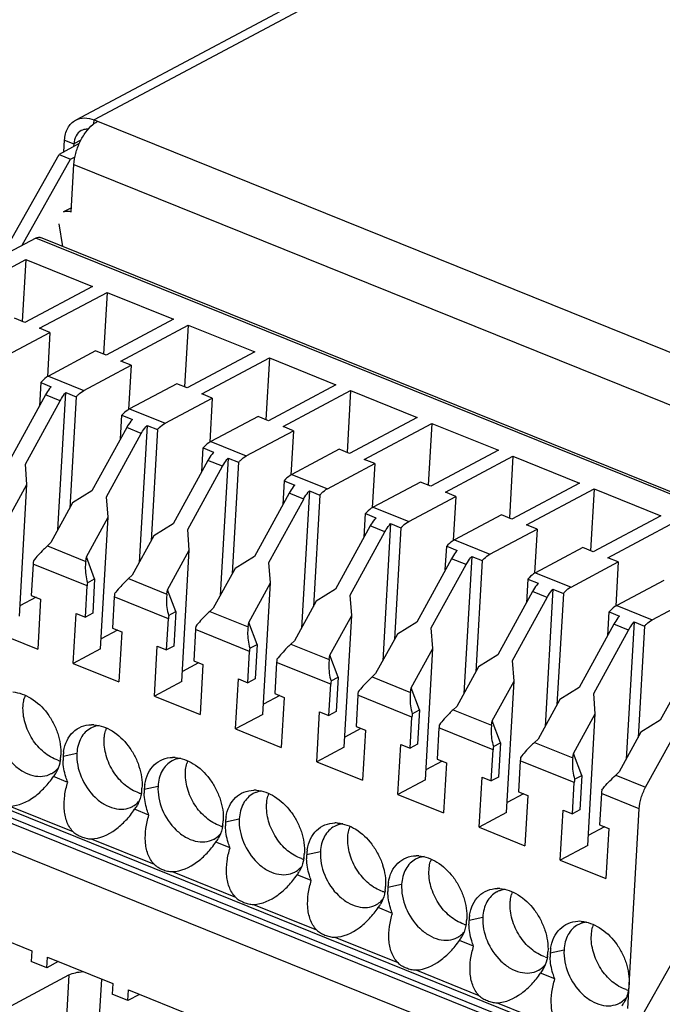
# Model space of a CAD drawing. Header units: millimetres. Extents: x 0 to 210, y 0 to 297.
# Tile 9 of 15: x 60 to 71, y 210 to 227. Entities that reach past the tile are written whole.
import ezdxf

# ---------------------------------------------------------------- set-up
doc = ezdxf.new("R2010")
doc.units = ezdxf.units.MM
doc.header["$LTSCALE"] = 19.36
doc.layers.get('0').update_dxf_attribs({"linetype": 'CONTINUOUS'})

msp = doc.modelspace()

# ---------------------------------------------------------------- linework, layer by layer
at = {"color": 6, "linetype": 'Continuous'}
for p, q in [((110.151, 251.363), (61.086, 225.252)), ((61.398, 225.257), (61.457, 225.233)), ((61.146, 224.855), (60.804, 224.673)), ((60.885, 224.717), (60.897, 224.913)), ((61.054, 224.849), (61.051, 224.805)), ((59.837, 222.954), (60.804, 224.673)), ((60.804, 224.673), (61, 224.594)), ((61, 224.594), (61.074, 224.633)), ((60.18, 223.136), (61, 224.594)), ((61.01, 223.701), (61.056, 224.502)), ((61.003, 223.765), (60.88, 223.699)), ((60.866, 223.118), (60.804, 223.497)), ((75.52, 218.737), (70.602, 209.995)), ((58.902, 209.697), (60.971, 210.797))]:
    msp.add_line(p, q, dxfattribs=at)
at = {"color": 9, "linetype": 'Continuous'}
for p, q in [((110.463, 251.367), (61.398, 225.257)), ((61.395, 225.191), (61.398, 225.257)), ((61.457, 225.233), (75.624, 219.518)), ((60.897, 224.913), (61.054, 224.849)), ((61.174, 224.913), (61.054, 224.849)), ((61.056, 224.502), (75.223, 218.787)), ((74.499, 217.576), (60.411, 223.259)), ((60.624, 220.924), (61.225, 220.682)), ((60.822, 220.506), (60.575, 220.606)), ((61.998, 220.37), (62.598, 220.128)), ((62.196, 219.952), (61.949, 220.052)), ((63.371, 219.816), (63.972, 219.574)), ((63.569, 219.398), (63.322, 219.498)), ((64.745, 219.262), (65.345, 219.019)), ((64.943, 218.844), (64.696, 218.944)), ((66.118, 218.708), (66.719, 218.465)), ((66.316, 218.29), (66.069, 218.39)), ((67.492, 218.154), (68.092, 217.911)), ((60.606, 218.053), (61.255, 217.791)), ((67.69, 217.736), (67.443, 217.836)), ((61.279, 217.375), (60.365, 217.744)), ((61.98, 217.499), (62.629, 217.237)), ((68.865, 217.599), (69.466, 217.357)), ((69.063, 217.182), (68.816, 217.282)), ((62.653, 216.821), (61.738, 217.19)), ((70.239, 217.045), (70.839, 216.803)), ((63.353, 216.945), (64.002, 216.683)), ((64.026, 216.267), (63.112, 216.636)), ((70.437, 216.628), (70.19, 216.728)), ((64.727, 216.391), (65.376, 216.129)), ((65.4, 215.713), (64.485, 216.082)), ((66.1, 215.837), (66.749, 215.575)), ((66.773, 215.159), (65.859, 215.528)), ((70.084, 209.502), (55.995, 215.185)), ((67.474, 215.283), (68.123, 215.021)), ((55.989, 215.069), (70.077, 209.386)), ((70.091, 209.285), (56.003, 214.969)), ((68.147, 214.605), (67.232, 214.974)), ((68.847, 214.729), (69.496, 214.467)), ((60.873, 214.496), (61.106, 214.546)), ((69.52, 214.051), (68.606, 214.419)), ((70.221, 214.175), (70.728, 213.97)), ((62.246, 213.941), (62.479, 213.992)), ((70.619, 213.607), (69.979, 213.865)), ((59.973, 213.652), (61.04, 213.222)), ((63.62, 213.387), (63.853, 213.438)), ((61.347, 213.098), (62.413, 212.668)), ((64.993, 212.833), (65.226, 212.884)), ((62.72, 212.544), (63.787, 212.114)), ((66.367, 212.279), (66.6, 212.33)), ((64.094, 211.99), (65.16, 211.56)), ((67.74, 211.725), (67.973, 211.776)), ((65.467, 211.436), (66.534, 211.006)), ((69.114, 211.171), (69.347, 211.222)), ((60.971, 210.797), (60.93, 210.086)), ((66.841, 210.882), (67.907, 210.452)), ((61.491, 210.09), (61.528, 210.726)), ((68.214, 210.328), (69.281, 209.898))]:
    msp.add_line(p, q, dxfattribs=at)
at = {"color": 7, "linetype": 'Continuous'}
for p, q in [((60.411, 223.259), (58.007, 221.98)), ((74.58, 217.585), (60.492, 223.269)), ((59.1, 222.286), (60.242, 222.894)), ((60.242, 222.894), (60.182, 221.849)), ((60.242, 222.894), (61.368, 222.44)), ((61.368, 222.44), (60.226, 221.832)), ((60.473, 221.732), (61.616, 222.34)), ((61.616, 222.34), (61.556, 221.295)), ((61.616, 222.34), (62.742, 221.886)), ((60.226, 221.832), (60.049, 221.903)), ((62.742, 221.886), (61.599, 221.278)), ((61.847, 221.178), (62.989, 221.786)), ((62.989, 221.786), (62.929, 220.741)), ((62.989, 221.786), (64.115, 221.332)), ((59.851, 221.236), (60.65, 221.661)), ((60.65, 221.661), (60.473, 221.732)), ((60.65, 221.661), (60.607, 220.914)), ((61.423, 221.349), (60.624, 220.924)), ((61.599, 221.278), (61.423, 221.349)), ((64.115, 221.332), (62.973, 220.724)), ((62.023, 221.107), (61.847, 221.178)), ((63.22, 220.624), (64.363, 221.232)), ((64.363, 221.232), (64.303, 220.187)), ((64.363, 221.232), (65.489, 220.777)), ((61.225, 220.682), (62.023, 221.107)), ((62.023, 221.107), (61.98, 220.36)), ((60.494, 220.816), (60.471, 220.417)), ((60.494, 220.816), (60.671, 220.745)), ((62.796, 220.795), (61.998, 220.37)), ((62.973, 220.724), (62.796, 220.795)), ((60.785, 218.324), (60.918, 220.645)), ((60.918, 220.645), (61.095, 220.574)), ((63.397, 220.553), (63.22, 220.624)), ((65.489, 220.777), (64.346, 220.169)), ((64.594, 220.07), (65.736, 220.678)), ((65.736, 220.678), (65.676, 219.633)), ((65.736, 220.678), (66.862, 220.223)), ((60.575, 220.606), (59.988, 219.536)), ((60.235, 219.436), (60.822, 220.506)), ((61.095, 220.574), (60.986, 218.692)), ((62.598, 220.128), (63.397, 220.553)), ((63.397, 220.553), (63.354, 219.806)), ((61.845, 219.863), (61.868, 220.262)), ((61.868, 220.262), (62.044, 220.191)), ((64.17, 220.241), (63.371, 219.816)), ((64.346, 220.169), (64.17, 220.241)), ((66.862, 220.223), (65.72, 219.615)), ((65.967, 219.516), (67.11, 220.124)), ((67.11, 220.124), (67.05, 219.079)), ((67.11, 220.124), (68.236, 219.669)), ((61.949, 220.052), (61.361, 218.982)), ((61.608, 218.882), (62.196, 219.952)), ((62.292, 220.091), (62.158, 217.77)), ((62.292, 220.091), (62.468, 220.02)), ((62.468, 220.02), (62.36, 218.138)), ((63.972, 219.574), (64.77, 219.998)), ((64.77, 219.998), (64.594, 220.07)), ((64.77, 219.998), (64.727, 219.251)), ((63.218, 219.309), (63.241, 219.708)), ((63.241, 219.708), (63.418, 219.637)), ((65.543, 219.687), (64.745, 219.262)), ((65.72, 219.615), (65.543, 219.687)), ((68.236, 219.669), (67.093, 219.061)), ((63.322, 219.498), (62.735, 218.428)), ((63.665, 219.537), (63.532, 217.216)), ((63.665, 219.537), (63.842, 219.466)), ((63.842, 219.466), (63.733, 217.584)), ((66.144, 219.444), (65.967, 219.516)), ((67.341, 218.962), (68.483, 219.57)), ((68.483, 219.57), (68.423, 218.525)), ((68.483, 219.57), (69.609, 219.115)), ((60.261, 219.091), (60.235, 219.436)), ((62.982, 218.328), (63.569, 219.398)), ((65.345, 219.019), (66.144, 219.444)), ((66.144, 219.444), (66.101, 218.697)), ((64.615, 219.154), (64.592, 218.755)), ((64.615, 219.154), (64.791, 219.082)), ((66.917, 219.133), (66.118, 218.708)), ((67.093, 219.061), (66.917, 219.133)), ((69.609, 219.115), (68.467, 218.507)), ((59.893, 218.42), (60.261, 219.091)), ((60.133, 216.866), (60.261, 219.091)), ((61.361, 218.982), (61.034, 218.779)), ((65.039, 218.983), (64.905, 216.662)), ((65.039, 218.983), (65.215, 218.911)), ((67.517, 218.89), (67.341, 218.962)), ((68.714, 218.407), (69.857, 219.015)), ((69.857, 219.015), (69.797, 217.971)), ((69.857, 219.015), (70.983, 218.561)), ((61.635, 218.537), (61.608, 218.882)), ((64.696, 218.944), (64.108, 217.873)), ((64.355, 217.774), (64.943, 218.844)), ((65.215, 218.911), (65.107, 217.03)), ((66.719, 218.465), (67.517, 218.89)), ((67.517, 218.89), (67.474, 218.143)), ((61.034, 218.779), (60.666, 218.109)), ((61.267, 217.866), (61.635, 218.537)), ((61.507, 216.312), (61.635, 218.537)), ((65.965, 218.201), (65.988, 218.6)), ((65.988, 218.6), (66.165, 218.528)), ((68.29, 218.578), (67.492, 218.154)), ((68.467, 218.507), (68.29, 218.578)), ((70.983, 218.561), (69.84, 217.953)), ((70.088, 217.853), (71.23, 218.461)), ((62.735, 218.428), (62.408, 218.225)), ((63.008, 217.982), (62.982, 218.328)), ((66.069, 218.39), (65.482, 217.319)), ((65.729, 217.22), (66.316, 218.29)), ((66.412, 218.429), (66.279, 216.108)), ((66.412, 218.429), (66.589, 218.357)), ((66.589, 218.357), (66.48, 216.476)), ((68.092, 217.911), (68.891, 218.336)), ((68.891, 218.336), (68.714, 218.407)), ((68.891, 218.336), (68.848, 217.589)), ((62.408, 218.225), (62.04, 217.555)), ((60.666, 218.109), (60.606, 218.053)), ((62.64, 217.312), (63.008, 217.982)), ((62.88, 215.758), (63.008, 217.982)), ((67.339, 217.646), (67.362, 218.046)), ((67.362, 218.046), (67.538, 217.974)), ((69.664, 218.024), (68.865, 217.599)), ((69.84, 217.953), (69.664, 218.024)), ((61.255, 217.791), (61.267, 217.866)), ((61.406, 217.495), (61.267, 217.866)), ((64.108, 217.873), (63.781, 217.671)), ((67.443, 217.836), (66.855, 216.765)), ((67.786, 217.875), (67.652, 215.554)), ((67.786, 217.875), (67.962, 217.803)), ((67.962, 217.803), (67.854, 215.921)), ((69.466, 217.357), (70.264, 217.782)), ((70.264, 217.782), (70.088, 217.853)), ((70.264, 217.782), (70.221, 217.035)), ((60.365, 217.744), (60.335, 217.216)), ((63.781, 217.671), (63.413, 217)), ((64.382, 217.428), (64.355, 217.774)), ((67.102, 216.666), (67.69, 217.736)), ((61.285, 217.43), (61.406, 217.495)), ((61.406, 217.495), (61.373, 216.913)), ((62.04, 217.555), (61.98, 217.499)), ((68.735, 217.491), (68.712, 217.092)), ((68.735, 217.491), (68.912, 217.42)), ((71.037, 217.47), (70.239, 217.045)), ((61.249, 216.848), (61.279, 217.375)), ((62.629, 217.237), (62.64, 217.312)), ((62.779, 216.941), (62.64, 217.312)), ((64.014, 216.758), (64.382, 217.428)), ((64.254, 215.204), (64.382, 217.428)), ((65.482, 217.319), (65.155, 217.117)), ((68.816, 217.282), (68.229, 216.211)), ((69.159, 217.32), (69.026, 215)), ((69.159, 217.32), (69.336, 217.249)), ((60.418, 217.183), (60.143, 217.037)), ((60.335, 217.216), (60.492, 217.153)), ((60.492, 217.153), (60.443, 216.308)), ((61.738, 217.19), (61.708, 216.662)), ((65.155, 217.117), (64.787, 216.446)), ((65.755, 216.874), (65.729, 217.22)), ((68.476, 216.112), (69.063, 217.182)), ((69.336, 217.249), (69.227, 215.367)), ((70.839, 216.803), (71.638, 217.228)), ((63.413, 217), (63.353, 216.945)), ((61.043, 216.066), (61.092, 216.911)), ((61.092, 216.911), (61.249, 216.848)), ((61.373, 216.913), (61.249, 216.848)), ((62.622, 216.293), (62.653, 216.821)), ((62.658, 216.876), (62.779, 216.941)), ((62.779, 216.941), (62.746, 216.359)), ((65.387, 216.204), (65.755, 216.874)), ((65.627, 214.65), (65.755, 216.874)), ((70.086, 216.538), (70.109, 216.937)), ((70.109, 216.937), (70.285, 216.866)), ((59.67, 216.62), (60.443, 216.308)), ((61.791, 216.629), (61.516, 216.482)), ((61.708, 216.662), (61.865, 216.599)), ((63.112, 216.636), (63.082, 216.108)), ((64.002, 216.683), (64.014, 216.758)), ((64.153, 216.387), (64.014, 216.758)), ((66.855, 216.765), (66.528, 216.562)), ((67.129, 216.32), (67.102, 216.666)), ((70.19, 216.728), (69.602, 215.657)), ((69.849, 215.557), (70.437, 216.628)), ((70.533, 216.766), (70.399, 214.445)), ((70.533, 216.766), (70.709, 216.695)), ((70.709, 216.695), (70.601, 214.813)), ((61.865, 216.599), (61.816, 215.754)), ((66.528, 216.562), (66.16, 215.892)), ((61.507, 216.312), (61.043, 216.066)), ((62.417, 215.511), (62.466, 216.357)), ((62.466, 216.357), (62.622, 216.293)), ((62.746, 216.359), (62.622, 216.293)), ((64.032, 216.322), (64.153, 216.387)), ((64.153, 216.387), (64.12, 215.805)), ((64.787, 216.446), (64.727, 216.391)), ((66.761, 215.65), (67.129, 216.32)), ((67.001, 214.096), (67.129, 216.32)), ((63.996, 215.739), (64.026, 216.267)), ((65.376, 216.129), (65.387, 216.204)), ((65.526, 215.833), (65.387, 216.204)), ((68.229, 216.211), (67.902, 216.008)), ((71.563, 216.174), (70.976, 215.103)), ((61.043, 216.066), (61.816, 215.754)), ((63.165, 216.075), (62.89, 215.928)), ((63.082, 216.108), (63.239, 216.045)), ((63.239, 216.045), (63.19, 215.2)), ((64.485, 216.082), (64.455, 215.554)), ((67.902, 216.008), (67.534, 215.338)), ((68.502, 215.766), (68.476, 216.112)), ((70.728, 213.97), (71.869, 216.05)), ((63.79, 214.957), (63.839, 215.803)), ((63.839, 215.803), (63.996, 215.739)), ((64.12, 215.805), (63.996, 215.739)), ((65.405, 215.768), (65.526, 215.833)), ((65.526, 215.833), (65.493, 215.251)), ((66.16, 215.892), (66.1, 215.837)), ((62.88, 215.758), (62.417, 215.511)), ((65.369, 215.185), (65.4, 215.713)), ((66.749, 215.575), (66.761, 215.65)), ((66.9, 215.279), (66.761, 215.65)), ((68.134, 215.096), (68.502, 215.766)), ((68.374, 213.542), (68.502, 215.766)), ((69.602, 215.657), (69.275, 215.454)), ((62.417, 215.511), (63.19, 215.2)), ((64.538, 215.521), (64.263, 215.374)), ((64.455, 215.554), (64.612, 215.491)), ((64.612, 215.491), (64.563, 214.646)), ((65.859, 215.528), (65.829, 215)), ((69.275, 215.454), (68.907, 214.784)), ((69.876, 215.212), (69.849, 215.557)), ((67.534, 215.338), (67.474, 215.283)), ((64.254, 215.204), (63.79, 214.957)), ((65.164, 214.403), (65.213, 215.249)), ((65.213, 215.249), (65.369, 215.185)), ((65.493, 215.251), (65.369, 215.185)), ((66.743, 214.631), (66.773, 215.159)), ((66.779, 215.214), (66.9, 215.279)), ((66.9, 215.279), (66.867, 214.697)), ((69.508, 214.542), (69.876, 215.212)), ((69.748, 212.988), (69.876, 215.212)), ((63.79, 214.957), (64.563, 214.646)), ((65.912, 214.967), (65.637, 214.82)), ((65.829, 215), (65.986, 214.937)), ((67.232, 214.974), (67.202, 214.446)), ((68.123, 215.021), (68.134, 215.096)), ((68.273, 214.724), (68.134, 215.096)), ((70.976, 215.103), (70.649, 214.9)), ((65.986, 214.937), (65.937, 214.091)), ((68.907, 214.784), (68.847, 214.729)), ((70.649, 214.9), (70.281, 214.23)), ((65.627, 214.65), (65.164, 214.403)), ((66.537, 213.849), (66.586, 214.695)), ((66.586, 214.695), (66.743, 214.631)), ((66.867, 214.697), (66.743, 214.631)), ((68.152, 214.66), (68.273, 214.724)), ((68.273, 214.724), (68.24, 214.143)), ((68.117, 214.077), (68.147, 214.605)), ((69.496, 214.467), (69.508, 214.542)), ((69.647, 214.17), (69.508, 214.542)), ((56.25, 214.403), (70.338, 208.72)), ((65.164, 214.403), (65.937, 214.091)), ((67.285, 214.412), (67.01, 214.266)), ((67.202, 214.446), (67.359, 214.383)), ((67.359, 214.383), (67.31, 213.537)), ((68.606, 214.419), (68.576, 213.892)), ((60.951, 214.054), (60.709, 214.152)), ((67.911, 213.295), (67.96, 214.14)), ((67.96, 214.14), (68.117, 214.077)), ((68.24, 214.143), (68.117, 214.077)), ((69.526, 214.106), (69.647, 214.17)), ((69.647, 214.17), (69.614, 213.589)), ((70.281, 214.23), (70.221, 214.175)), ((67.001, 214.096), (66.537, 213.849)), ((69.49, 213.523), (69.52, 214.051)), ((66.537, 213.849), (67.31, 213.537)), ((68.659, 213.858), (68.384, 213.712)), ((68.576, 213.892), (68.733, 213.829)), ((68.733, 213.829), (68.684, 212.983)), ((69.979, 213.865), (69.949, 213.338)), ((62.324, 213.5), (62.083, 213.598)), ((68.374, 213.542), (67.911, 213.295)), ((69.284, 212.741), (69.333, 213.586)), ((69.333, 213.586), (69.49, 213.523)), ((69.614, 213.589), (69.49, 213.523)), ((70.425, 210.232), (70.619, 213.607)), ((67.911, 213.295), (68.684, 212.983)), ((70.032, 213.304), (69.757, 213.158)), ((69.949, 213.338), (70.106, 213.275)), ((70.106, 213.275), (70.057, 212.429)), ((63.698, 212.946), (63.456, 213.044)), ((69.748, 212.988), (69.284, 212.741)), ((69.284, 212.741), (70.057, 212.429)), ((65.071, 212.392), (64.83, 212.49)), ((66.445, 211.838), (66.203, 211.935)), ((59.234, 211.652), (60.342, 211.204)), ((67.818, 211.284), (67.577, 211.381)), ((60.342, 211.204), (60.332, 211.026)), ((60.597, 210.92), (60.332, 211.026)), ((60.597, 210.92), (60.607, 211.098)), ((60.791, 211.023), (60.597, 210.92)), ((60.607, 211.098), (61.716, 210.65)), ((69.192, 210.73), (68.95, 210.827)), ((61.716, 210.65), (61.705, 210.472)), ((61.97, 210.365), (61.705, 210.472)), ((61.97, 210.365), (61.981, 210.543)), ((62.165, 210.469), (61.97, 210.365)), ((61.981, 210.543), (63.089, 210.096))]:
    msp.add_line(p, q, dxfattribs=at)
at = {"color": 6, "linetype": 'Continuous'}
msp.add_arc((61.064, 223.65), 0.129, 112.7429, 123.7747, dxfattribs=at)
at = {"color": 7, "linetype": 'Continuous'}
for centre, radius, start, end in [((61.076, 217.702), 0.712, 172.1926, 176.6574), ((61.99, 217.334), 0.712, 172.1926, 176.6574), ((62.449, 217.148), 0.712, 172.1926, 176.6574), ((63.364, 216.779), 0.712, 172.1926, 176.6574), ((63.823, 216.594), 0.712, 172.1926, 176.6574), ((64.737, 216.225), 0.712, 172.1926, 176.6574), ((65.196, 216.04), 0.712, 172.1926, 176.6574), ((66.111, 215.671), 0.712, 172.1926, 176.6574), ((60.776, 215.332), 0.579, 160.302, 165.0165), ((66.57, 215.486), 0.712, 172.1926, 176.6574), ((67.484, 215.117), 0.712, 172.1926, 176.6574), ((61.523, 214.631), 0.385, 109.94, 118.0132), ((61.357, 214.502), 0.527, 85.9458, 90.6779), ((61.527, 214.618), 0.399, 100.4562, 109.8842), ((61.531, 214.599), 0.418, 96.3528, 100.4839), ((62.15, 214.778), 0.579, 160.302, 165.0165), ((67.943, 214.932), 0.712, 172.1926, 176.6574), ((68.858, 214.563), 0.712, 172.1926, 176.6574), ((60.036, 214.557), 0.799, 351.783, 355.9006), ((60.007, 214.559), 0.828, 355.8801, 356.7085), ((61.747, 214.446), 0.875, 176.7453, 181.4185), ((61.702, 214.448), 0.83, 175.9024, 176.7085), ((61.666, 214.451), 0.794, 170.8668, 175.9347), ((62.731, 213.948), 0.527, 85.9458, 90.6779), ((62.901, 214.064), 0.399, 100.4562, 109.8842), ((62.904, 214.045), 0.418, 96.3528, 100.4839), ((69.317, 214.378), 0.712, 172.1926, 176.6574), ((60.966, 214.982), 0.583, 251.8657, 254.5284), ((60.96, 214.963), 0.563, 254.5366, 255.7719), ((62.896, 214.077), 0.385, 109.94, 118.0132), ((63.523, 214.224), 0.579, 160.302, 165.0165), ((60.493, 214.539), 0.384, 298.0234, 299.2502), ((60.303, 214.469), 0.516, 322.0729, 330.172), ((61.38, 214.005), 0.828, 355.8801, 356.7085), ((63.075, 213.894), 0.83, 175.9024, 176.7085), ((63.039, 213.897), 0.794, 170.8668, 175.9347), ((70.231, 214.009), 0.712, 172.1926, 176.6574), ((62.339, 214.427), 0.583, 251.8657, 254.5284), ((62.334, 214.409), 0.563, 254.5366, 255.7719), ((61.41, 214.002), 0.799, 351.783, 355.9006), ((63.12, 213.892), 0.875, 176.7453, 181.4185), ((64.27, 213.523), 0.385, 109.94, 118.0132), ((64.104, 213.394), 0.527, 85.9458, 90.6779), ((64.274, 213.51), 0.399, 100.4562, 109.8842), ((64.278, 213.491), 0.418, 96.3528, 100.4839), ((64.897, 213.67), 0.579, 160.302, 165.0165), ((70.69, 213.824), 0.712, 172.1926, 176.6574), ((61.866, 213.985), 0.384, 298.0234, 299.2502), ((61.676, 213.915), 0.516, 322.0729, 330.172), ((64.413, 213.343), 0.794, 170.8668, 175.9347), ((63.713, 213.873), 0.583, 251.8657, 254.5284), ((63.707, 213.855), 0.563, 254.5366, 255.7719), ((62.783, 213.448), 0.799, 351.783, 355.9006), ((62.754, 213.451), 0.828, 355.8801, 356.7085), ((64.494, 213.338), 0.875, 176.7453, 181.4185), ((64.449, 213.34), 0.83, 175.9024, 176.7085), ((65.643, 212.968), 0.385, 109.94, 118.0132), ((65.478, 212.84), 0.527, 85.9458, 90.6779), ((65.648, 212.956), 0.399, 100.4562, 109.8842), ((65.651, 212.937), 0.418, 96.3528, 100.4839), ((66.27, 213.116), 0.579, 160.302, 165.0165), ((63.24, 213.431), 0.384, 298.0234, 299.2502), ((63.05, 213.361), 0.516, 322.0729, 330.172), ((64.157, 212.894), 0.799, 351.783, 355.9006), ((64.127, 212.897), 0.828, 355.8801, 356.7085), ((65.867, 212.784), 0.875, 176.7453, 181.4185), ((65.822, 212.786), 0.83, 175.9024, 176.7085), ((65.786, 212.789), 0.794, 170.8668, 175.9347), ((66.851, 212.286), 0.527, 85.9458, 90.6779), ((67.021, 212.402), 0.399, 100.4562, 109.8842), ((67.025, 212.383), 0.418, 96.3528, 100.4839), ((65.086, 213.319), 0.583, 251.8657, 254.5284), ((65.081, 213.301), 0.563, 254.5366, 255.7719), ((67.017, 212.414), 0.385, 109.94, 118.0132), ((67.644, 212.562), 0.579, 160.302, 165.0165), ((64.613, 212.877), 0.384, 298.0234, 299.2502), ((64.423, 212.806), 0.516, 322.0729, 330.172), ((65.501, 212.343), 0.828, 355.8801, 356.7085), ((67.196, 212.232), 0.83, 175.9024, 176.7085), ((67.16, 212.235), 0.794, 170.8668, 175.9347), ((66.46, 212.765), 0.583, 251.8657, 254.5284), ((66.454, 212.746), 0.563, 254.5366, 255.7719), ((65.53, 212.34), 0.799, 351.783, 355.9006), ((67.241, 212.23), 0.875, 176.7453, 181.4185), ((68.39, 211.86), 0.385, 109.94, 118.0132), ((68.225, 211.732), 0.527, 85.9458, 90.6779), ((68.395, 211.847), 0.399, 100.4562, 109.8842), ((68.398, 211.828), 0.418, 96.3528, 100.4839), ((69.017, 212.008), 0.579, 160.302, 165.0165), ((65.987, 212.323), 0.384, 298.0234, 299.2502), ((65.797, 212.252), 0.516, 322.0729, 330.172), ((68.533, 211.681), 0.794, 170.8668, 175.9347), ((67.833, 212.211), 0.583, 251.8657, 254.5284), ((67.828, 212.192), 0.563, 254.5366, 255.7719), ((66.904, 211.786), 0.799, 351.783, 355.9006), ((66.874, 211.789), 0.828, 355.8801, 356.7085), ((68.614, 211.675), 0.875, 176.7453, 181.4185), ((68.569, 211.677), 0.83, 175.9024, 176.7085), ((69.598, 211.182), 0.522, 85.9251, 91.7583), ((69.764, 211.306), 0.385, 109.94, 118.0132), ((69.768, 211.293), 0.399, 100.4562, 109.8842), ((69.772, 211.274), 0.418, 96.3285, 100.4837), ((70.39, 211.454), 0.579, 160.2371, 165.0173), ((67.36, 211.769), 0.384, 298.0234, 299.2502), ((67.17, 211.698), 0.516, 322.0729, 330.172), ((68.277, 211.232), 0.799, 351.783, 355.9006), ((68.248, 211.234), 0.828, 355.8801, 356.7085), ((69.988, 211.121), 0.875, 176.7453, 181.4185), ((69.945, 211.123), 0.833, 175.8678, 176.7086), ((69.913, 211.126), 0.8, 171.6408, 175.891), ((69.207, 211.657), 0.583, 251.8657, 254.5284), ((69.201, 211.638), 0.563, 254.5366, 255.7719), ((68.734, 211.215), 0.384, 298.0234, 299.2502), ((68.544, 211.144), 0.516, 322.0729, 330.172), ((70.58, 211.103), 0.583, 251.8657, 254.5284), ((70.575, 211.084), 0.563, 254.5366, 255.7719), ((70.107, 210.661), 0.384, 298.0234, 299.2502), ((69.917, 210.59), 0.516, 322.0729, 330.172)]:
    msp.add_arc(centre, radius, start, end, dxfattribs=at)
at = {"color": 6, "linetype": 'Continuous'}
for points, knots in [([(61.086, 225.252), (61.131, 225.276), (61.239, 225.302), (61.347, 225.277), (61.398, 225.257)], [0, 0, 0, 0, 0.47638, 1, 1, 1, 1]), ([(60.897, 224.913), (60.901, 224.984), (60.926, 225.089), (61.007, 225.199), (61.058, 225.238), (61.086, 225.252)], [0, 0, 0, 0, 0.529444, 0.769535, 1, 1, 1, 1]), ([(61.056, 224.502), (61.06, 224.565), (61.082, 224.695), (61.151, 224.88), (61.248, 225.046), (61.331, 225.139), (61.376, 225.177)], [0, 0, 0, 0, 0.249471, 0.513108, 0.769792, 1, 1, 1, 1]), ([(61.376, 225.177), (61.38, 225.18), (61.396, 225.193), (61.412, 225.205), (61.425, 225.213)], [0, 0, 0, 0, 0.257408, 1, 1, 1, 1]), ([(61.18, 225.076), (61.143, 225.056), (61.079, 224.986), (61.056, 224.897), (61.054, 224.849)], [0, 0, 0, 0, 0.468681, 1, 1, 1, 1]), ([(61.297, 225.099), (61.286, 225.099), (61.246, 225.099), (61.206, 225.089), (61.18, 225.076)], [0, 0, 0, 0, 0.258647, 1, 1, 1, 1]), ([(60.88, 223.699), (60.898, 223.709), (60.944, 223.72), (60.988, 223.71), (61.01, 223.701)], [0, 0, 0, 0, 0.476478, 1, 1, 1, 1]), ([(60.971, 210.797), (61.005, 210.816), (61.086, 210.84), (61.169, 210.851), (61.215, 210.853)], [0, 0, 0, 0, 0.459558, 1, 1, 1, 1])]:
    msp.add_open_spline(points, degree=3, knots=knots, dxfattribs=at)
msp.add_open_spline([(61.425, 225.213), (61.435, 225.22), (61.446, 225.227), (61.457, 225.233)], degree=3, dxfattribs=at)
at = {"color": 7, "linetype": 'Continuous'}
for points, knots in [([(60.411, 223.259), (60.424, 223.266), (60.451, 223.276), (60.48, 223.273), (60.492, 223.269)], [0, 0, 0, 0, 0.53819, 1, 1, 1, 1]), ([(60.624, 220.924), (60.613, 220.918), (60.565, 220.888), (60.523, 220.849), (60.494, 220.816)], [0, 0, 0, 0, 0.227749, 1, 1, 1, 1]), ([(60.671, 220.745), (60.662, 220.735), (60.626, 220.691), (60.596, 220.644), (60.575, 220.606)], [0, 0, 0, 0, 0.239937, 1, 1, 1, 1]), ([(60.822, 220.506), (60.829, 220.519), (60.858, 220.568), (60.891, 220.614), (60.918, 220.645)], [0, 0, 0, 0, 0.259109, 1, 1, 1, 1]), ([(61.095, 220.574), (61.105, 220.585), (61.143, 220.627), (61.189, 220.662), (61.225, 220.682)], [0, 0, 0, 0, 0.272387, 1, 1, 1, 1]), ([(61.998, 220.37), (61.987, 220.364), (61.938, 220.334), (61.896, 220.295), (61.868, 220.262)], [0, 0, 0, 0, 0.227749, 1, 1, 1, 1]), ([(62.044, 220.191), (62.035, 220.18), (62, 220.137), (61.969, 220.09), (61.949, 220.052)], [0, 0, 0, 0, 0.239937, 1, 1, 1, 1]), ([(62.468, 220.02), (62.478, 220.031), (62.517, 220.072), (62.562, 220.108), (62.598, 220.128)], [0, 0, 0, 0, 0.272387, 1, 1, 1, 1]), ([(62.196, 219.952), (62.203, 219.965), (62.231, 220.014), (62.264, 220.06), (62.292, 220.091)], [0, 0, 0, 0, 0.259109, 1, 1, 1, 1]), ([(63.371, 219.816), (63.36, 219.81), (63.312, 219.78), (63.27, 219.741), (63.241, 219.708)], [0, 0, 0, 0, 0.227749, 1, 1, 1, 1]), ([(63.418, 219.637), (63.409, 219.626), (63.373, 219.583), (63.343, 219.535), (63.322, 219.498)], [0, 0, 0, 0, 0.239937, 1, 1, 1, 1]), ([(63.569, 219.398), (63.576, 219.411), (63.605, 219.46), (63.638, 219.505), (63.665, 219.537)], [0, 0, 0, 0, 0.259109, 1, 1, 1, 1]), ([(63.842, 219.466), (63.852, 219.477), (63.89, 219.518), (63.936, 219.554), (63.972, 219.574)], [0, 0, 0, 0, 0.272387, 1, 1, 1, 1]), ([(64.745, 219.262), (64.734, 219.256), (64.685, 219.226), (64.643, 219.187), (64.615, 219.154)], [0, 0, 0, 0, 0.227749, 1, 1, 1, 1]), ([(64.791, 219.082), (64.782, 219.072), (64.747, 219.029), (64.716, 218.981), (64.696, 218.944)], [0, 0, 0, 0, 0.239937, 1, 1, 1, 1]), ([(64.943, 218.844), (64.95, 218.857), (64.978, 218.906), (65.011, 218.951), (65.039, 218.983)], [0, 0, 0, 0, 0.259109, 1, 1, 1, 1]), ([(65.215, 218.911), (65.225, 218.923), (65.264, 218.964), (65.309, 219), (65.345, 219.019)], [0, 0, 0, 0, 0.272387, 1, 1, 1, 1]), ([(66.118, 218.708), (66.107, 218.702), (66.059, 218.672), (66.017, 218.633), (65.988, 218.6)], [0, 0, 0, 0, 0.227749, 1, 1, 1, 1]), ([(66.165, 218.528), (66.156, 218.518), (66.12, 218.475), (66.09, 218.427), (66.069, 218.39)], [0, 0, 0, 0, 0.239937, 1, 1, 1, 1]), ([(66.589, 218.357), (66.599, 218.369), (66.637, 218.41), (66.683, 218.446), (66.719, 218.465)], [0, 0, 0, 0, 0.272387, 1, 1, 1, 1]), ([(66.316, 218.29), (66.323, 218.303), (66.352, 218.351), (66.385, 218.397), (66.412, 218.429)], [0, 0, 0, 0, 0.259109, 1, 1, 1, 1]), ([(67.492, 218.154), (67.481, 218.147), (67.432, 218.118), (67.39, 218.078), (67.362, 218.046)], [0, 0, 0, 0, 0.227749, 1, 1, 1, 1]), ([(60.606, 218.053), (60.584, 218.032), (60.5, 217.952), (60.422, 217.866), (60.37, 217.799)], [0, 0, 0, 0, 0.266755, 1, 1, 1, 1]), ([(67.538, 217.974), (67.529, 217.964), (67.494, 217.921), (67.463, 217.873), (67.443, 217.836)], [0, 0, 0, 0, 0.239937, 1, 1, 1, 1]), ([(61.255, 217.791), (61.251, 217.762), (61.241, 217.641), (61.259, 217.519), (61.285, 217.43)], [0, 0, 0, 0, 0.242401, 1, 1, 1, 1]), ([(67.69, 217.736), (67.697, 217.749), (67.725, 217.797), (67.758, 217.843), (67.786, 217.875)], [0, 0, 0, 0, 0.259109, 1, 1, 1, 1]), ([(67.962, 217.803), (67.972, 217.815), (68.011, 217.856), (68.056, 217.892), (68.092, 217.911)], [0, 0, 0, 0, 0.272387, 1, 1, 1, 1]), ([(61.98, 217.499), (61.957, 217.478), (61.874, 217.398), (61.796, 217.312), (61.744, 217.245)], [0, 0, 0, 0, 0.266755, 1, 1, 1, 1]), ([(68.865, 217.599), (68.854, 217.593), (68.806, 217.564), (68.764, 217.524), (68.735, 217.491)], [0, 0, 0, 0, 0.227749, 1, 1, 1, 1]), ([(68.912, 217.42), (68.903, 217.41), (68.867, 217.367), (68.837, 217.319), (68.816, 217.282)], [0, 0, 0, 0, 0.239937, 1, 1, 1, 1]), ([(69.063, 217.182), (69.07, 217.195), (69.099, 217.243), (69.132, 217.289), (69.159, 217.32)], [0, 0, 0, 0, 0.259109, 1, 1, 1, 1]), ([(69.336, 217.249), (69.346, 217.261), (69.384, 217.302), (69.43, 217.338), (69.466, 217.357)], [0, 0, 0, 0, 0.272387, 1, 1, 1, 1]), ([(62.629, 217.237), (62.624, 217.208), (62.614, 217.087), (62.632, 216.964), (62.658, 216.876)], [0, 0, 0, 0, 0.242401, 1, 1, 1, 1]), ([(70.239, 217.045), (70.228, 217.039), (70.179, 217.01), (70.137, 216.97), (70.109, 216.937)], [0, 0, 0, 0, 0.227749, 1, 1, 1, 1]), ([(63.353, 216.945), (63.331, 216.924), (63.247, 216.844), (63.169, 216.758), (63.117, 216.691)], [0, 0, 0, 0, 0.266755, 1, 1, 1, 1]), ([(70.285, 216.866), (70.276, 216.856), (70.241, 216.812), (70.21, 216.765), (70.19, 216.728)], [0, 0, 0, 0, 0.239937, 1, 1, 1, 1]), ([(70.709, 216.695), (70.719, 216.707), (70.758, 216.748), (70.803, 216.784), (70.839, 216.803)], [0, 0, 0, 0, 0.272387, 1, 1, 1, 1]), ([(64.002, 216.683), (63.998, 216.654), (63.988, 216.533), (64.006, 216.41), (64.032, 216.322)], [0, 0, 0, 0, 0.242401, 1, 1, 1, 1]), ([(70.437, 216.628), (70.444, 216.641), (70.472, 216.689), (70.505, 216.735), (70.533, 216.766)], [0, 0, 0, 0, 0.259109, 1, 1, 1, 1]), ([(64.727, 216.391), (64.704, 216.37), (64.621, 216.29), (64.543, 216.204), (64.491, 216.137)], [0, 0, 0, 0, 0.266755, 1, 1, 1, 1]), ([(65.376, 216.129), (65.371, 216.1), (65.361, 215.979), (65.379, 215.856), (65.405, 215.768)], [0, 0, 0, 0, 0.242401, 1, 1, 1, 1]), ([(66.1, 215.837), (66.078, 215.816), (65.994, 215.736), (65.916, 215.65), (65.864, 215.583)], [0, 0, 0, 0, 0.266755, 1, 1, 1, 1]), ([(60.021, 215.582), (60.129, 215.574), (60.356, 215.488), (60.574, 215.277), (60.711, 215.061), (60.81, 214.827), (60.841, 214.635), (60.834, 214.511)], [0, 0, 0, 0, 0.222644, 0.477476, 0.611886, 0.746193, 1, 1, 1, 1]), ([(60.195, 215.347), (60.196, 215.358), (60.2, 215.404), (60.208, 215.449), (60.217, 215.482)], [0, 0, 0, 0, 0.256359, 1, 1, 1, 1]), ([(66.749, 215.575), (66.745, 215.546), (66.735, 215.425), (66.753, 215.302), (66.779, 215.214)], [0, 0, 0, 0, 0.242401, 1, 1, 1, 1]), ([(60.784, 214.428), (60.699, 214.456), (60.532, 214.555), (60.34, 214.778), (60.216, 215.051), (60.19, 215.251), (60.195, 215.347)], [0, 0, 0, 0, 0.232851, 0.489522, 0.752119, 1, 1, 1, 1]), ([(67.474, 215.283), (67.451, 215.262), (67.368, 215.182), (67.29, 215.096), (67.238, 215.029)], [0, 0, 0, 0, 0.266755, 1, 1, 1, 1]), ([(59.732, 215.1), (59.724, 214.966), (59.781, 214.687), (59.975, 214.397), (60.187, 214.234), (60.355, 214.162), (60.523, 214.146), (60.628, 214.177), (60.673, 214.201)], [0, 0, 0, 0, 0.266029, 0.542149, 0.671824, 0.790734, 0.898844, 1, 1, 1, 1]), ([(60.882, 214.577), (60.892, 214.641), (60.927, 214.761), (61.032, 214.911), (61.179, 215.007), (61.294, 215.028), (61.351, 215.029)], [0, 0, 0, 0, 0.272086, 0.521048, 0.758158, 1, 1, 1, 1]), ([(61.342, 214.971), (61.308, 214.952), (61.243, 214.904), (61.142, 214.767), (61.111, 214.635), (61.106, 214.546)], [0, 0, 0, 0, 0.23045, 0.47051, 1, 1, 1, 1]), ([(61.395, 215.028), (61.503, 215.02), (61.729, 214.934), (61.948, 214.723), (62.085, 214.507), (62.184, 214.273), (62.214, 214.081), (62.207, 213.957)], [0, 0, 0, 0, 0.222644, 0.477476, 0.611886, 0.746193, 1, 1, 1, 1]), ([(68.123, 215.021), (68.118, 214.992), (68.108, 214.871), (68.126, 214.748), (68.152, 214.66)], [0, 0, 0, 0, 0.242401, 1, 1, 1, 1]), ([(62.158, 213.874), (62.072, 213.902), (61.906, 214.001), (61.714, 214.224), (61.59, 214.497), (61.563, 214.697), (61.569, 214.793)], [0, 0, 0, 0, 0.232851, 0.489522, 0.752119, 1, 1, 1, 1]), ([(61.569, 214.793), (61.569, 214.804), (61.573, 214.85), (61.581, 214.895), (61.59, 214.928)], [0, 0, 0, 0, 0.256359, 1, 1, 1, 1]), ([(68.847, 214.729), (68.825, 214.708), (68.741, 214.628), (68.663, 214.542), (68.611, 214.475)], [0, 0, 0, 0, 0.266755, 1, 1, 1, 1]), ([(61.106, 214.546), (61.098, 214.412), (61.155, 214.133), (61.349, 213.843), (61.56, 213.68), (61.729, 213.608), (61.897, 213.592), (62.001, 213.622), (62.047, 213.647)], [0, 0, 0, 0, 0.266029, 0.542149, 0.671824, 0.790734, 0.898844, 1, 1, 1, 1]), ([(62.255, 214.023), (62.265, 214.086), (62.301, 214.207), (62.405, 214.357), (62.553, 214.453), (62.667, 214.474), (62.725, 214.475)], [0, 0, 0, 0, 0.272086, 0.521048, 0.758158, 1, 1, 1, 1]), ([(62.768, 214.474), (62.876, 214.466), (63.103, 214.38), (63.321, 214.169), (63.458, 213.953), (63.557, 213.718), (63.588, 213.526), (63.581, 213.403)], [0, 0, 0, 0, 0.222644, 0.477476, 0.611886, 0.746193, 1, 1, 1, 1]), ([(69.496, 214.467), (69.492, 214.438), (69.482, 214.317), (69.5, 214.194), (69.526, 214.106)], [0, 0, 0, 0, 0.242401, 1, 1, 1, 1]), ([(60.68, 214.205), (60.709, 214.221), (60.745, 214.248), (60.776, 214.28), (60.783, 214.288)], [0, 0, 0, 0, 0.746183, 1, 1, 1, 1]), ([(60.827, 214.442), (60.824, 214.421), (60.809, 214.342), (60.78, 214.264), (60.75, 214.212)], [0, 0, 0, 0, 0.261925, 1, 1, 1, 1]), ([(60.951, 214.054), (60.939, 214.085), (60.896, 214.204), (60.874, 214.33), (60.872, 214.424)], [0, 0, 0, 0, 0.257527, 1, 1, 1, 1]), ([(62.715, 214.417), (62.681, 214.398), (62.617, 214.35), (62.516, 214.213), (62.484, 214.081), (62.479, 213.992)], [0, 0, 0, 0, 0.23045, 0.47051, 1, 1, 1, 1]), ([(62.942, 214.238), (62.943, 214.25), (62.947, 214.296), (62.955, 214.341), (62.964, 214.374)], [0, 0, 0, 0, 0.256359, 1, 1, 1, 1]), ([(59.973, 213.652), (60.12, 213.656), (60.341, 213.759), (60.565, 213.963), (60.665, 214.087), (60.709, 214.152)], [0, 0, 0, 0, 0.482752, 0.740081, 1, 1, 1, 1]), ([(63.531, 213.32), (63.446, 213.347), (63.279, 213.447), (63.087, 213.67), (62.963, 213.943), (62.937, 214.143), (62.942, 214.238)], [0, 0, 0, 0, 0.232851, 0.489522, 0.752119, 1, 1, 1, 1]), ([(69.985, 213.921), (70.001, 213.941), (70.074, 214.031), (70.155, 214.114), (70.221, 214.175)], [0, 0, 0, 0, 0.22868, 1, 1, 1, 1]), ([(61.04, 213.222), (60.993, 213.271), (60.922, 213.396), (60.883, 213.609), (60.894, 213.833), (60.928, 213.981), (60.951, 214.054)], [0, 0, 0, 0, 0.233352, 0.479148, 0.735727, 1, 1, 1, 1]), ([(62.479, 213.992), (62.471, 213.858), (62.528, 213.579), (62.722, 213.289), (62.934, 213.125), (63.102, 213.054), (63.27, 213.038), (63.375, 213.068), (63.42, 213.092)], [0, 0, 0, 0, 0.266029, 0.542149, 0.671824, 0.790734, 0.898844, 1, 1, 1, 1]), ([(70.619, 213.607), (70.623, 213.669), (70.647, 213.795), (70.696, 213.913), (70.728, 213.97)], [0, 0, 0, 0, 0.487819, 1, 1, 1, 1]), ([(62.2, 213.888), (62.197, 213.867), (62.182, 213.788), (62.153, 213.71), (62.123, 213.658)], [0, 0, 0, 0, 0.261925, 1, 1, 1, 1]), ([(62.324, 213.5), (62.312, 213.53), (62.27, 213.65), (62.247, 213.776), (62.245, 213.87)], [0, 0, 0, 0, 0.257527, 1, 1, 1, 1]), ([(63.629, 213.469), (63.639, 213.532), (63.674, 213.652), (63.779, 213.803), (63.926, 213.899), (64.041, 213.92), (64.098, 213.921)], [0, 0, 0, 0, 0.272086, 0.521048, 0.758158, 1, 1, 1, 1]), ([(64.089, 213.863), (64.055, 213.844), (63.99, 213.796), (63.889, 213.659), (63.858, 213.527), (63.853, 213.438)], [0, 0, 0, 0, 0.23045, 0.47051, 1, 1, 1, 1]), ([(64.142, 213.92), (64.25, 213.912), (64.476, 213.825), (64.695, 213.615), (64.832, 213.399), (64.931, 213.164), (64.961, 212.972), (64.954, 212.849)], [0, 0, 0, 0, 0.222644, 0.477476, 0.611886, 0.746193, 1, 1, 1, 1]), ([(64.316, 213.684), (64.317, 213.696), (64.32, 213.742), (64.328, 213.787), (64.337, 213.82)], [0, 0, 0, 0, 0.256359, 1, 1, 1, 1]), ([(62.054, 213.65), (62.083, 213.667), (62.119, 213.694), (62.149, 213.726), (62.157, 213.734)], [0, 0, 0, 0, 0.746183, 1, 1, 1, 1]), ([(64.905, 212.765), (64.819, 212.793), (64.653, 212.893), (64.461, 213.116), (64.337, 213.389), (64.31, 213.589), (64.316, 213.684)], [0, 0, 0, 0, 0.232851, 0.489522, 0.752119, 1, 1, 1, 1]), ([(61.347, 213.098), (61.494, 213.101), (61.714, 213.205), (61.939, 213.408), (62.038, 213.532), (62.083, 213.598)], [0, 0, 0, 0, 0.482752, 0.740081, 1, 1, 1, 1]), ([(62.413, 212.668), (62.366, 212.717), (62.295, 212.842), (62.257, 213.055), (62.267, 213.279), (62.302, 213.427), (62.324, 213.5)], [0, 0, 0, 0, 0.233352, 0.479148, 0.735727, 1, 1, 1, 1]), ([(63.574, 213.334), (63.571, 213.313), (63.556, 213.233), (63.527, 213.156), (63.497, 213.104)], [0, 0, 0, 0, 0.261925, 1, 1, 1, 1]), ([(63.698, 212.946), (63.686, 212.976), (63.643, 213.096), (63.621, 213.222), (63.619, 213.316)], [0, 0, 0, 0, 0.257527, 1, 1, 1, 1]), ([(63.853, 213.438), (63.845, 213.304), (63.902, 213.025), (64.096, 212.735), (64.307, 212.571), (64.476, 212.5), (64.644, 212.484), (64.748, 212.514), (64.794, 212.538)], [0, 0, 0, 0, 0.266029, 0.542149, 0.671824, 0.790734, 0.898844, 1, 1, 1, 1]), ([(65.002, 212.915), (65.012, 212.978), (65.048, 213.098), (65.152, 213.248), (65.3, 213.345), (65.414, 213.366), (65.472, 213.367)], [0, 0, 0, 0, 0.272086, 0.521048, 0.758158, 1, 1, 1, 1]), ([(65.462, 213.308), (65.428, 213.29), (65.364, 213.242), (65.263, 213.105), (65.231, 212.973), (65.226, 212.884)], [0, 0, 0, 0, 0.23045, 0.47051, 1, 1, 1, 1]), ([(65.515, 213.366), (65.623, 213.358), (65.85, 213.271), (66.068, 213.061), (66.205, 212.845), (66.304, 212.61), (66.335, 212.418), (66.328, 212.295)], [0, 0, 0, 0, 0.222644, 0.477476, 0.611886, 0.746193, 1, 1, 1, 1]), ([(61.04, 213.222), (61.059, 213.202), (61.106, 213.169), (61.182, 213.132), (61.262, 213.106), (61.318, 213.098), (61.347, 213.098)], [0, 0, 0, 0, 0.250442, 0.500714, 0.748419, 1, 1, 1, 1]), ([(63.427, 213.096), (63.456, 213.113), (63.492, 213.139), (63.523, 213.172), (63.53, 213.18)], [0, 0, 0, 0, 0.746183, 1, 1, 1, 1]), ([(66.278, 212.211), (66.193, 212.239), (66.026, 212.339), (65.834, 212.562), (65.71, 212.835), (65.684, 213.035), (65.689, 213.13)], [0, 0, 0, 0, 0.232851, 0.489522, 0.752119, 1, 1, 1, 1]), ([(65.689, 213.13), (65.69, 213.142), (65.694, 213.188), (65.702, 213.233), (65.711, 213.266)], [0, 0, 0, 0, 0.256359, 1, 1, 1, 1]), ([(62.72, 212.544), (62.867, 212.547), (63.088, 212.651), (63.312, 212.854), (63.412, 212.978), (63.456, 213.044)], [0, 0, 0, 0, 0.482752, 0.740081, 1, 1, 1, 1]), ([(63.787, 212.114), (63.74, 212.163), (63.669, 212.288), (63.63, 212.501), (63.641, 212.725), (63.675, 212.873), (63.698, 212.946)], [0, 0, 0, 0, 0.233352, 0.479148, 0.735727, 1, 1, 1, 1]), ([(65.226, 212.884), (65.218, 212.75), (65.275, 212.471), (65.469, 212.181), (65.681, 212.017), (65.849, 211.946), (66.017, 211.93), (66.122, 211.96), (66.167, 211.984)], [0, 0, 0, 0, 0.266029, 0.542149, 0.671824, 0.790734, 0.898844, 1, 1, 1, 1]), ([(66.376, 212.361), (66.386, 212.424), (66.421, 212.544), (66.526, 212.694), (66.673, 212.791), (66.788, 212.812), (66.845, 212.813)], [0, 0, 0, 0, 0.272086, 0.521048, 0.758158, 1, 1, 1, 1]), ([(66.889, 212.812), (66.997, 212.804), (67.223, 212.717), (67.442, 212.507), (67.579, 212.291), (67.678, 212.056), (67.708, 211.864), (67.701, 211.741)], [0, 0, 0, 0, 0.222644, 0.477476, 0.611886, 0.746193, 1, 1, 1, 1]), ([(62.413, 212.668), (62.433, 212.648), (62.479, 212.615), (62.555, 212.578), (62.636, 212.552), (62.692, 212.544), (62.72, 212.544)], [0, 0, 0, 0, 0.250442, 0.500714, 0.748419, 1, 1, 1, 1]), ([(64.801, 212.542), (64.83, 212.558), (64.866, 212.585), (64.896, 212.617), (64.904, 212.626)], [0, 0, 0, 0, 0.746183, 1, 1, 1, 1]), ([(64.947, 212.78), (64.944, 212.759), (64.929, 212.679), (64.9, 212.602), (64.87, 212.55)], [0, 0, 0, 0, 0.261925, 1, 1, 1, 1]), ([(65.071, 212.392), (65.059, 212.422), (65.017, 212.541), (64.994, 212.668), (64.992, 212.762)], [0, 0, 0, 0, 0.257527, 1, 1, 1, 1]), ([(66.836, 212.754), (66.802, 212.736), (66.737, 212.688), (66.636, 212.551), (66.605, 212.419), (66.6, 212.33)], [0, 0, 0, 0, 0.23045, 0.47051, 1, 1, 1, 1]), ([(67.063, 212.576), (67.064, 212.588), (67.067, 212.633), (67.075, 212.679), (67.084, 212.711)], [0, 0, 0, 0, 0.256359, 1, 1, 1, 1]), ([(64.094, 211.99), (64.241, 211.993), (64.461, 212.097), (64.686, 212.3), (64.785, 212.424), (64.83, 212.49)], [0, 0, 0, 0, 0.482752, 0.740081, 1, 1, 1, 1]), ([(67.652, 211.657), (67.566, 211.685), (67.4, 211.785), (67.208, 212.008), (67.084, 212.281), (67.057, 212.481), (67.063, 212.576)], [0, 0, 0, 0, 0.232851, 0.489522, 0.752119, 1, 1, 1, 1]), ([(65.16, 211.56), (65.113, 211.609), (65.042, 211.734), (65.004, 211.947), (65.014, 212.171), (65.049, 212.319), (65.071, 212.392)], [0, 0, 0, 0, 0.233352, 0.479148, 0.735727, 1, 1, 1, 1]), ([(66.6, 212.33), (66.592, 212.195), (66.649, 211.917), (66.843, 211.627), (67.054, 211.463), (67.223, 211.392), (67.391, 211.376), (67.495, 211.406), (67.541, 211.43)], [0, 0, 0, 0, 0.266029, 0.542149, 0.671824, 0.790734, 0.898844, 1, 1, 1, 1]), ([(66.321, 212.226), (66.318, 212.205), (66.303, 212.125), (66.274, 212.048), (66.244, 211.996)], [0, 0, 0, 0, 0.261925, 1, 1, 1, 1]), ([(66.445, 211.838), (66.433, 211.868), (66.39, 211.987), (66.368, 212.114), (66.366, 212.208)], [0, 0, 0, 0, 0.257527, 1, 1, 1, 1]), ([(67.749, 211.807), (67.759, 211.87), (67.795, 211.99), (67.899, 212.14), (68.047, 212.237), (68.161, 212.258), (68.219, 212.259)], [0, 0, 0, 0, 0.272086, 0.521048, 0.758158, 1, 1, 1, 1]), ([(68.209, 212.2), (68.175, 212.182), (68.111, 212.134), (68.01, 211.997), (67.978, 211.865), (67.973, 211.776)], [0, 0, 0, 0, 0.23045, 0.47051, 1, 1, 1, 1]), ([(68.262, 212.257), (68.37, 212.25), (68.597, 212.163), (68.815, 211.953), (68.952, 211.737), (69.051, 211.502), (69.082, 211.31), (69.075, 211.187)], [0, 0, 0, 0, 0.222644, 0.477476, 0.611886, 0.746193, 1, 1, 1, 1]), ([(68.436, 212.022), (68.437, 212.034), (68.441, 212.079), (68.449, 212.125), (68.458, 212.157)], [0, 0, 0, 0, 0.256359, 1, 1, 1, 1]), ([(63.787, 212.114), (63.806, 212.094), (63.853, 212.061), (63.929, 212.023), (64.009, 211.997), (64.065, 211.99), (64.094, 211.99)], [0, 0, 0, 0, 0.250442, 0.500714, 0.748419, 1, 1, 1, 1]), ([(66.174, 211.988), (66.203, 212.004), (66.239, 212.031), (66.27, 212.063), (66.277, 212.072)], [0, 0, 0, 0, 0.746183, 1, 1, 1, 1]), ([(69.025, 211.103), (68.94, 211.131), (68.773, 211.231), (68.581, 211.454), (68.457, 211.727), (68.431, 211.927), (68.436, 212.022)], [0, 0, 0, 0, 0.232851, 0.489522, 0.752119, 1, 1, 1, 1]), ([(65.467, 211.436), (65.614, 211.439), (65.835, 211.543), (66.059, 211.746), (66.159, 211.87), (66.203, 211.935)], [0, 0, 0, 0, 0.482752, 0.740081, 1, 1, 1, 1]), ([(66.534, 211.006), (66.487, 211.055), (66.416, 211.18), (66.377, 211.393), (66.388, 211.617), (66.422, 211.765), (66.445, 211.838)], [0, 0, 0, 0, 0.233352, 0.479148, 0.735727, 1, 1, 1, 1]), ([(67.694, 211.672), (67.691, 211.651), (67.676, 211.571), (67.647, 211.494), (67.617, 211.442)], [0, 0, 0, 0, 0.261925, 1, 1, 1, 1]), ([(67.818, 211.284), (67.806, 211.314), (67.764, 211.433), (67.741, 211.56), (67.739, 211.654)], [0, 0, 0, 0, 0.257527, 1, 1, 1, 1]), ([(67.973, 211.776), (67.965, 211.641), (68.022, 211.363), (68.216, 211.073), (68.428, 210.909), (68.596, 210.837), (68.764, 210.822), (68.869, 210.852), (68.914, 210.876)], [0, 0, 0, 0, 0.266029, 0.542149, 0.671824, 0.790734, 0.898844, 1, 1, 1, 1]), ([(69.121, 211.242), (69.13, 211.306), (69.164, 211.427), (69.266, 211.579), (69.412, 211.679), (69.525, 211.703), (69.582, 211.704)], [0, 0, 0, 0, 0.272888, 0.52239, 0.759286, 1, 1, 1, 1]), ([(69.583, 211.646), (69.549, 211.628), (69.484, 211.58), (69.383, 211.442), (69.352, 211.311), (69.347, 211.222)], [0, 0, 0, 0, 0.23045, 0.47051, 1, 1, 1, 1]), ([(69.636, 211.703), (69.744, 211.696), (69.97, 211.609), (70.189, 211.399), (70.326, 211.183), (70.425, 210.948), (70.455, 210.756), (70.448, 210.633)], [0, 0, 0, 0, 0.222577, 0.477372, 0.611807, 0.746119, 1, 1, 1, 1]), ([(65.16, 211.56), (65.18, 211.539), (65.226, 211.507), (65.302, 211.469), (65.383, 211.443), (65.439, 211.435), (65.467, 211.436)], [0, 0, 0, 0, 0.250442, 0.500714, 0.748419, 1, 1, 1, 1]), ([(67.548, 211.434), (67.577, 211.45), (67.613, 211.477), (67.643, 211.509), (67.651, 211.518)], [0, 0, 0, 0, 0.746183, 1, 1, 1, 1]), ([(70.399, 210.549), (70.313, 210.577), (70.147, 210.677), (69.955, 210.9), (69.831, 211.173), (69.804, 211.373), (69.81, 211.468)], [0, 0, 0, 0, 0.232851, 0.489522, 0.752119, 1, 1, 1, 1]), ([(69.81, 211.468), (69.811, 211.48), (69.814, 211.525), (69.822, 211.57), (69.831, 211.603)], [0, 0, 0, 0, 0.256359, 1, 1, 1, 1]), ([(66.841, 210.882), (66.988, 210.885), (67.208, 210.989), (67.433, 211.192), (67.532, 211.316), (67.577, 211.381)], [0, 0, 0, 0, 0.482752, 0.740081, 1, 1, 1, 1]), ([(67.907, 210.452), (67.86, 210.501), (67.789, 210.626), (67.751, 210.838), (67.761, 211.062), (67.796, 211.211), (67.818, 211.284)], [0, 0, 0, 0, 0.233352, 0.479148, 0.735727, 1, 1, 1, 1]), ([(69.347, 211.222), (69.339, 211.087), (69.396, 210.809), (69.59, 210.519), (69.801, 210.355), (69.97, 210.283), (70.138, 210.267), (70.242, 210.298), (70.288, 210.322)], [0, 0, 0, 0, 0.266029, 0.542149, 0.671824, 0.790734, 0.898844, 1, 1, 1, 1]), ([(66.534, 211.006), (66.553, 210.985), (66.6, 210.952), (66.676, 210.915), (66.756, 210.889), (66.812, 210.881), (66.841, 210.882)], [0, 0, 0, 0, 0.250442, 0.500714, 0.748419, 1, 1, 1, 1]), ([(68.921, 210.88), (68.95, 210.896), (68.986, 210.923), (69.017, 210.955), (69.024, 210.964)], [0, 0, 0, 0, 0.746183, 1, 1, 1, 1]), ([(69.068, 211.118), (69.065, 211.097), (69.05, 211.017), (69.021, 210.94), (68.991, 210.888)], [0, 0, 0, 0, 0.261925, 1, 1, 1, 1]), ([(69.192, 210.73), (69.18, 210.76), (69.137, 210.879), (69.115, 211.006), (69.113, 211.1)], [0, 0, 0, 0, 0.257527, 1, 1, 1, 1]), ([(68.214, 210.328), (68.361, 210.331), (68.582, 210.435), (68.806, 210.638), (68.906, 210.762), (68.95, 210.827)], [0, 0, 0, 0, 0.482752, 0.740081, 1, 1, 1, 1]), ([(69.281, 209.898), (69.234, 209.947), (69.163, 210.072), (69.124, 210.284), (69.135, 210.508), (69.169, 210.657), (69.192, 210.73)], [0, 0, 0, 0, 0.233352, 0.479148, 0.735727, 1, 1, 1, 1]), ([(70.448, 210.633), (70.446, 210.605), (70.435, 210.502), (70.403, 210.4), (70.364, 210.334)], [0, 0, 0, 0, 0.264922, 1, 1, 1, 1]), ([(67.907, 210.452), (67.927, 210.431), (67.973, 210.398), (68.049, 210.361), (68.13, 210.335), (68.186, 210.327), (68.214, 210.328)], [0, 0, 0, 0, 0.250442, 0.500714, 0.748419, 1, 1, 1, 1]), ([(70.295, 210.326), (70.324, 210.342), (70.36, 210.369), (70.39, 210.401), (70.398, 210.41)], [0, 0, 0, 0, 0.746183, 1, 1, 1, 1])]:
    msp.add_open_spline(points, degree=3, knots=knots, dxfattribs=at)

doc.saveas('drawing.dxf')
